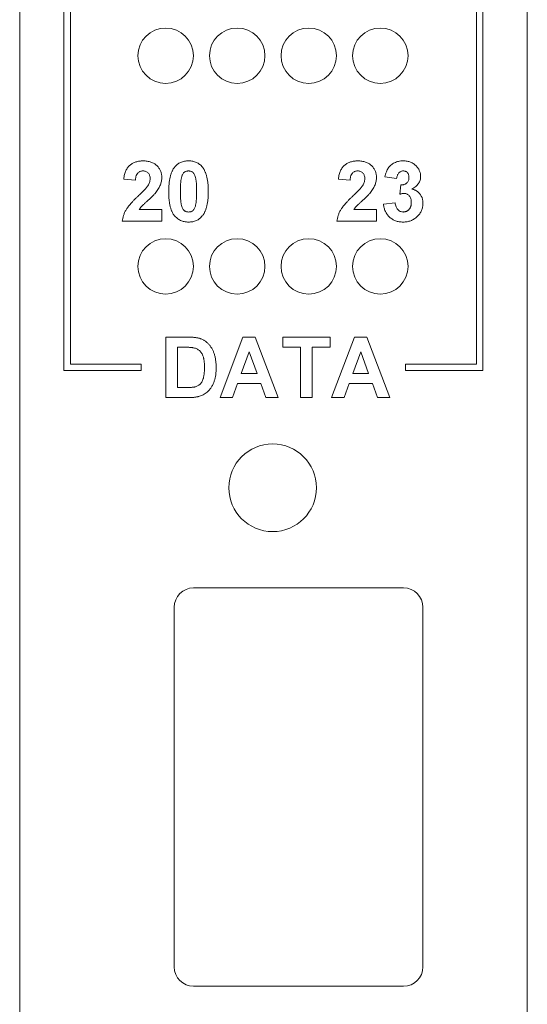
# Paper-space layout 'Sheet2' of a CAD drawing. Header units: inches. Extents: x 1 to 35, y 0.9 to 23.2.
# Tile 22 of 31: x 24.5 to 25.3, y 9.9 to 11.4. Entities that reach past the tile are written whole.
import ezdxf

# ---------------------------------------------------------------- set-up
doc = ezdxf.new("R2010")
doc.units = ezdxf.units.IN
doc.header["$MEASUREMENT"] = 0

psp = doc.layouts.new('Sheet2')

# ---------------------------------------------------------------- linework, layer by layer
at = {"color": 7, "linetype": 'Continuous', "lineweight": 0}
for p, q in [((24.499, 17.5528), (24.499, 8.2851)), ((25.2864, 8.2851), (25.2864, 17.5528)), ((24.5677, 12.8946), (24.5677, 10.9033)), ((24.5777, 10.9133), (24.5777, 12.8846)), ((25.2077, 12.8846), (25.2077, 10.9133)), ((25.2177, 10.9033), (25.2177, 12.8946)), ((25.0837, 11.2012), (25.0656, 11.2039)), ((24.6785, 11.1987), (24.6605, 11.2005)), ((25.0115, 11.1987), (24.9935, 11.2005)), ((25.0885, 11.177), (25.0902, 11.1915)), ((25.0632, 11.1617), (25.0813, 11.1639)), ((24.6846, 11.1531), (24.7194, 11.1531)), ((24.7194, 11.1531), (24.7194, 11.135)), ((25.0176, 11.1531), (25.0524, 11.1531)), ((25.0524, 11.1531), (25.0524, 11.135)), ((24.7194, 11.135), (24.6581, 11.135)), ((25.0524, 11.135), (24.9911, 11.135)), ((24.7256, 10.9552), (24.76, 10.9552)), ((24.7256, 10.8614), (24.7256, 10.9552)), ((24.8098, 10.8614), (24.8452, 10.9552)), ((24.8452, 10.9552), (24.8643, 10.9552)), ((24.8643, 10.9552), (24.8999, 10.8614)), ((24.9072, 10.9552), (24.9805, 10.9552)), ((24.9072, 10.9396), (24.9072, 10.9552)), ((24.9805, 10.9552), (24.9805, 10.9396)), ((24.9829, 10.8614), (25.0184, 10.9552)), ((25.0184, 10.9552), (25.0375, 10.9552)), ((25.0375, 10.9552), (25.0731, 10.8614)), ((24.7436, 10.9396), (24.7436, 10.877)), ((24.7525, 10.9396), (24.7436, 10.9396)), ((24.8548, 10.9324), (24.8426, 10.8987)), ((24.8672, 10.8987), (24.8548, 10.9324)), ((24.9348, 10.9396), (24.9072, 10.9396)), ((24.9348, 10.8614), (24.9348, 10.9396)), ((24.9805, 10.9396), (24.9529, 10.9396)), ((24.9529, 10.9396), (24.9529, 10.8614)), ((25.028, 10.9324), (25.0157, 10.8987)), ((25.0403, 10.8987), (25.028, 10.9324)), ((24.6877, 10.9133), (24.5777, 10.9133)), ((24.6877, 10.9033), (24.6877, 10.9133)), ((25.2077, 10.9133), (25.0977, 10.9133)), ((25.0977, 10.9133), (25.0977, 10.9033)), ((24.5677, 10.9033), (24.6877, 10.9033)), ((24.8426, 10.8987), (24.8672, 10.8987)), ((25.0157, 10.8987), (25.0403, 10.8987)), ((25.0977, 10.9033), (25.2177, 10.9033)), ((24.8369, 10.8831), (24.829, 10.8614)), ((24.8729, 10.8831), (24.8369, 10.8831)), ((24.8808, 10.8614), (24.8729, 10.8831)), ((25.0101, 10.8831), (25.0022, 10.8614)), ((25.0461, 10.8831), (25.0101, 10.8831)), ((25.054, 10.8614), (25.0461, 10.8831)), ((24.7436, 10.877), (24.7585, 10.877)), ((24.761, 10.8614), (24.7256, 10.8614)), ((24.829, 10.8614), (24.8098, 10.8614)), ((24.8999, 10.8614), (24.8808, 10.8614)), ((24.9529, 10.8614), (24.9348, 10.8614)), ((25.0022, 10.8614), (24.9829, 10.8614)), ((25.0731, 10.8614), (25.054, 10.8614)), ((25.0945, 10.566), (24.7687, 10.566)), ((24.7387, 10.536), (24.7387, 9.9779)), ((25.1245, 9.9779), (25.1245, 10.536)), ((24.7687, 9.9479), (25.0945, 9.9479))]:
    psp.add_line(p, q, dxfattribs=at)
for centre, radius in [((24.7254, 11.392), 0.043), ((24.8364, 11.392), 0.043), ((24.9474, 11.392), 0.043), ((25.0584, 11.392), 0.043), ((24.7254, 11.065), 0.043), ((24.8364, 11.065), 0.043), ((24.9474, 11.065), 0.043), ((25.0584, 11.065), 0.043), ((24.8914, 10.7214), 0.068)]:
    psp.add_circle(centre, radius, dxfattribs=at)
for centre, start, end in [((24.7687, 10.536), 90, 180), ((25.0945, 10.536), 0, 90), ((24.7687, 9.9779), 180, 270), ((25.0945, 9.9779), 270, 0)]:
    psp.add_arc(centre, 0.03, start, end, dxfattribs=at)
for points, knots in [([(24.6605, 11.2005), (24.6606, 11.2017), (24.6609, 11.2041), (24.6616, 11.2075), (24.6625, 11.2106), (24.6636, 11.2135), (24.6649, 11.2161), (24.6665, 11.2184), (24.6682, 11.2205), (24.6702, 11.2223), (24.6723, 11.2238), (24.6745, 11.2252), (24.6769, 11.2263), (24.6794, 11.2272), (24.682, 11.2279), (24.6848, 11.2284), (24.6877, 11.2288), (24.6896, 11.2288), (24.6906, 11.2288)], [0, 0, 0, 0, 0.079428, 0.153998, 0.224119, 0.289905, 0.352697, 0.412684, 0.470565, 0.527425, 0.583753, 0.639984, 0.696615, 0.753752, 0.812726, 0.872976, 0.935041, 1, 1, 1, 1]), ([(24.6906, 11.2288), (24.6917, 11.2288), (24.6938, 11.2288), (24.6969, 11.2284), (24.6999, 11.2278), (24.7026, 11.227), (24.7052, 11.226), (24.7076, 11.2247), (24.7098, 11.2233), (24.7118, 11.2215), (24.7136, 11.2197), (24.7151, 11.2177), (24.7164, 11.2155), (24.7175, 11.2133), (24.7184, 11.211), (24.719, 11.2085), (24.7194, 11.2059), (24.7194, 11.2042), (24.7194, 11.2033)], [0, 0, 0, 0, 0.075665, 0.147367, 0.216064, 0.281671, 0.345426, 0.407446, 0.46844, 0.529485, 0.58973, 0.648582, 0.705982, 0.763125, 0.820307, 0.878491, 0.938232, 1, 1, 1, 1]), ([(24.7302, 11.1815), (24.7302, 11.1825), (24.7303, 11.1847), (24.7304, 11.1878), (24.7305, 11.1908), (24.7308, 11.1936), (24.7311, 11.1964), (24.7315, 11.1991), (24.732, 11.2016), (24.7325, 11.204), (24.7331, 11.2063), (24.7338, 11.2085), (24.7346, 11.2106), (24.7354, 11.2126), (24.7363, 11.2144), (24.7373, 11.2162), (24.7384, 11.2178), (24.7391, 11.2188), (24.7395, 11.2193)], [0, 0, 0, 0, 0.081529, 0.159787, 0.235743, 0.308564, 0.379174, 0.446742, 0.511904, 0.574573, 0.634354, 0.692516, 0.748439, 0.802149, 0.853871, 0.90396, 0.952602, 1, 1, 1, 1]), ([(24.7395, 11.2193), (24.7402, 11.22), (24.7415, 11.2216), (24.7437, 11.2235), (24.7461, 11.2252), (24.7487, 11.2265), (24.7515, 11.2276), (24.7545, 11.2283), (24.7576, 11.2287), (24.7598, 11.2288), (24.7609, 11.2288)], [0, 0, 0, 0, 0.123958, 0.2447, 0.363941, 0.484152, 0.605999, 0.731306, 0.862758, 1, 1, 1, 1]), ([(24.7609, 11.2288), (24.762, 11.2288), (24.7642, 11.2287), (24.7674, 11.2283), (24.7703, 11.2275), (24.7731, 11.2265), (24.7758, 11.2251), (24.7782, 11.2234), (24.7804, 11.2215), (24.7817, 11.2199), (24.7824, 11.2192)], [0, 0, 0, 0, 0.137323, 0.267352, 0.392965, 0.51492, 0.6342, 0.754352, 0.875575, 1, 1, 1, 1]), ([(24.7824, 11.2192), (24.7827, 11.2187), (24.7835, 11.2177), (24.7845, 11.2161), (24.7855, 11.2144), (24.7864, 11.2125), (24.7872, 11.2105), (24.788, 11.2085), (24.7887, 11.2063), (24.7893, 11.204), (24.7898, 11.2015), (24.7903, 11.199), (24.7907, 11.1963), (24.791, 11.1935), (24.7913, 11.1906), (24.7914, 11.1876), (24.7916, 11.1845), (24.7916, 11.1824), (24.7916, 11.1813)], [0, 0, 0, 0, 0.046673, 0.095251, 0.144862, 0.19631, 0.249763, 0.305775, 0.363267, 0.423548, 0.486033, 0.551487, 0.619434, 0.689951, 0.763148, 0.839004, 0.918105, 1, 1, 1, 1]), ([(24.9935, 11.2005), (24.9936, 11.2017), (24.9939, 11.2041), (24.9946, 11.2075), (24.9955, 11.2106), (24.9966, 11.2135), (24.9979, 11.2161), (24.9995, 11.2184), (25.0012, 11.2205), (25.0032, 11.2223), (25.0053, 11.2238), (25.0075, 11.2252), (25.0099, 11.2263), (25.0124, 11.2272), (25.015, 11.2279), (25.0178, 11.2284), (25.0207, 11.2288), (25.0226, 11.2288), (25.0236, 11.2288)], [0, 0, 0, 0, 0.079428, 0.153998, 0.224119, 0.289905, 0.352697, 0.412684, 0.470565, 0.527425, 0.583753, 0.639984, 0.696615, 0.753752, 0.812726, 0.872976, 0.935041, 1, 1, 1, 1]), ([(25.0236, 11.2288), (25.0247, 11.2288), (25.0268, 11.2288), (25.0299, 11.2284), (25.0329, 11.2278), (25.0356, 11.227), (25.0382, 11.226), (25.0406, 11.2247), (25.0428, 11.2233), (25.0448, 11.2215), (25.0466, 11.2197), (25.0481, 11.2177), (25.0494, 11.2155), (25.0505, 11.2133), (25.0514, 11.211), (25.052, 11.2085), (25.0524, 11.2059), (25.0524, 11.2042), (25.0524, 11.2033)], [0, 0, 0, 0, 0.075665, 0.147367, 0.216064, 0.281671, 0.345426, 0.407446, 0.46844, 0.529485, 0.58973, 0.648582, 0.705982, 0.763125, 0.820307, 0.878491, 0.938232, 1, 1, 1, 1]), ([(25.0656, 11.2039), (25.0659, 11.2052), (25.0665, 11.2079), (25.0677, 11.2116), (25.069, 11.2148), (25.0706, 11.2177), (25.0725, 11.2202), (25.0748, 11.2224), (25.0773, 11.2243), (25.0802, 11.2259), (25.0833, 11.2272), (25.0867, 11.2281), (25.0902, 11.2287), (25.0926, 11.2288), (25.0938, 11.2288)], [0, 0, 0, 0, 0.101736, 0.194745, 0.279284, 0.357067, 0.430998, 0.505863, 0.582144, 0.661554, 0.743307, 0.825965, 0.911206, 1, 1, 1, 1]), ([(25.0938, 11.2288), (25.0949, 11.2288), (25.0969, 11.2287), (25.0999, 11.2283), (25.1028, 11.2277), (25.1055, 11.2268), (25.108, 11.2256), (25.1104, 11.2241), (25.1126, 11.2224), (25.1139, 11.2211), (25.1145, 11.2204)], [0, 0, 0, 0, 0.137122, 0.267912, 0.393523, 0.516024, 0.636775, 0.75693, 0.877163, 1, 1, 1, 1]), ([(25.1145, 11.2204), (25.115, 11.2198), (25.1161, 11.2187), (25.1174, 11.2169), (25.1185, 11.215), (25.1194, 11.213), (25.1201, 11.211), (25.1206, 11.209), (25.1209, 11.2069), (25.1209, 11.2055), (25.121, 11.2048)], [0, 0, 0, 0, 0.133198, 0.26308, 0.387661, 0.511507, 0.632386, 0.753259, 0.876102, 1, 1, 1, 1]), ([(24.6903, 11.2132), (24.6894, 11.2131), (24.6879, 11.2131), (24.6856, 11.2124), (24.6837, 11.2114), (24.6822, 11.2101), (24.6813, 11.2089), (24.6807, 11.2079), (24.6801, 11.2067), (24.6796, 11.2054), (24.6792, 11.2039), (24.6789, 11.2023), (24.6787, 11.2006), (24.6786, 11.1994), (24.6785, 11.1987)], [0, 0, 0, 0, 0.116879, 0.225785, 0.330029, 0.434785, 0.48963, 0.548322, 0.610834, 0.67773, 0.749232, 0.826888, 0.910127, 1, 1, 1, 1]), ([(24.7014, 11.2009), (24.7013, 11.2018), (24.7013, 11.2036), (24.7007, 11.2061), (24.6998, 11.2082), (24.6985, 11.21), (24.6968, 11.2115), (24.6949, 11.2125), (24.6927, 11.2131), (24.6911, 11.2131), (24.6903, 11.2132)], [0, 0, 0, 0, 0.149074, 0.282036, 0.405388, 0.52179, 0.635046, 0.748908, 0.868769, 1, 1, 1, 1]), ([(24.7194, 11.2033), (24.7194, 11.2023), (24.7193, 11.2002), (24.7189, 11.1972), (24.7182, 11.1943), (24.7173, 11.1915), (24.716, 11.1886), (24.7144, 11.1857), (24.7125, 11.1827), (24.7111, 11.1808), (24.7103, 11.1798)], [0, 0, 0, 0, 0.119176, 0.236427, 0.352664, 0.469086, 0.589463, 0.717601, 0.854189, 1, 1, 1, 1]), ([(24.7503, 11.204), (24.7501, 11.2034), (24.7498, 11.2021), (24.7494, 11.1999), (24.749, 11.1975), (24.7488, 11.1948), (24.7485, 11.1919), (24.7484, 11.1886), (24.7483, 11.185), (24.7483, 11.1826), (24.7483, 11.1813)], [0, 0, 0, 0, 0.082373, 0.177042, 0.283337, 0.402395, 0.532698, 0.675936, 0.831413, 1, 1, 1, 1]), ([(24.7609, 11.2132), (24.7603, 11.2132), (24.7592, 11.2131), (24.7576, 11.2127), (24.756, 11.2121), (24.7545, 11.2112), (24.7532, 11.21), (24.752, 11.2083), (24.751, 11.2063), (24.7506, 11.2048), (24.7503, 11.204)], [0, 0, 0, 0, 0.112424, 0.222385, 0.330122, 0.441243, 0.558075, 0.686949, 0.834033, 1, 1, 1, 1]), ([(24.7735, 11.1813), (24.7735, 11.1826), (24.7735, 11.185), (24.7734, 11.1885), (24.7733, 11.1917), (24.7731, 11.1946), (24.7729, 11.1972), (24.7725, 11.1995), (24.7722, 11.2015), (24.7716, 11.2036), (24.7709, 11.2058), (24.7698, 11.2081), (24.7686, 11.2099), (24.7673, 11.2112), (24.7658, 11.2121), (24.7642, 11.2127), (24.7626, 11.2131), (24.7615, 11.2132), (24.7609, 11.2132)], [0, 0, 0, 0, 0.100694, 0.193029, 0.277504, 0.353711, 0.422128, 0.482439, 0.534623, 0.579518, 0.655387, 0.720515, 0.776238, 0.824066, 0.868173, 0.910888, 0.95495, 1, 1, 1, 1]), ([(25.0233, 11.2132), (25.0224, 11.2131), (25.0209, 11.2131), (25.0186, 11.2124), (25.0167, 11.2114), (25.0152, 11.2101), (25.0143, 11.2089), (25.0137, 11.2079), (25.0131, 11.2067), (25.0126, 11.2054), (25.0122, 11.2039), (25.0119, 11.2023), (25.0117, 11.2006), (25.0116, 11.1994), (25.0115, 11.1987)], [0, 0, 0, 0, 0.116879, 0.225785, 0.330029, 0.434785, 0.48963, 0.548322, 0.610834, 0.67773, 0.749232, 0.826888, 0.910127, 1, 1, 1, 1]), ([(25.0344, 11.2009), (25.0343, 11.2018), (25.0343, 11.2036), (25.0337, 11.2061), (25.0328, 11.2082), (25.0315, 11.21), (25.0298, 11.2115), (25.0279, 11.2125), (25.0257, 11.2131), (25.0241, 11.2131), (25.0233, 11.2132)], [0, 0, 0, 0, 0.149074, 0.282036, 0.405388, 0.52179, 0.635046, 0.748908, 0.868769, 1, 1, 1, 1]), ([(25.0524, 11.2033), (25.0524, 11.2023), (25.0523, 11.2002), (25.0519, 11.1972), (25.0512, 11.1943), (25.0503, 11.1915), (25.049, 11.1886), (25.0474, 11.1857), (25.0455, 11.1827), (25.0441, 11.1808), (25.0433, 11.1798)], [0, 0, 0, 0, 0.119176, 0.236427, 0.352664, 0.469086, 0.589463, 0.717601, 0.854189, 1, 1, 1, 1]), ([(25.094, 11.2132), (25.0933, 11.2131), (25.0921, 11.2131), (25.0902, 11.2125), (25.0885, 11.2115), (25.087, 11.2101), (25.0858, 11.2084), (25.0848, 11.2063), (25.0841, 11.2038), (25.0838, 11.2021), (25.0837, 11.2012)], [0, 0, 0, 0, 0.111217, 0.218614, 0.327925, 0.442079, 0.564168, 0.695394, 0.839924, 1, 1, 1, 1]), ([(25.0902, 11.1915), (25.0907, 11.1915), (25.0917, 11.1915), (25.0931, 11.1916), (25.0944, 11.1918), (25.0956, 11.1922), (25.0968, 11.1926), (25.0978, 11.1932), (25.0988, 11.1938), (25.1, 11.1948), (25.1011, 11.1963), (25.1022, 11.1984), (25.1028, 11.2007), (25.1029, 11.2023), (25.1029, 11.2032)], [0, 0, 0, 0, 0.076419, 0.14829, 0.217074, 0.281501, 0.343775, 0.403169, 0.462254, 0.520485, 0.635212, 0.750135, 0.870616, 1, 1, 1, 1]), ([(25.1029, 11.2032), (25.1029, 11.2039), (25.1028, 11.2053), (25.1024, 11.2073), (25.1016, 11.209), (25.1005, 11.2105), (25.0992, 11.2117), (25.0977, 11.2126), (25.0959, 11.2131), (25.0946, 11.2132), (25.094, 11.2132)], [0, 0, 0, 0, 0.143314, 0.274795, 0.398879, 0.519988, 0.637067, 0.752263, 0.871462, 1, 1, 1, 1]), ([(25.121, 11.2048), (25.1209, 11.2038), (25.1209, 11.2018), (25.1202, 11.1989), (25.1191, 11.1962), (25.1176, 11.1936), (25.1157, 11.1912), (25.1133, 11.189), (25.1106, 11.1869), (25.1085, 11.1857), (25.1075, 11.1851)], [0, 0, 0, 0, 0.119696, 0.235944, 0.350562, 0.467574, 0.588679, 0.716432, 0.853314, 1, 1, 1, 1]), ([(24.6835, 11.1749), (24.6844, 11.1758), (24.6861, 11.1775), (24.6887, 11.1799), (24.6909, 11.1822), (24.6928, 11.1841), (24.6945, 11.1859), (24.6958, 11.1875), (24.6969, 11.1888), (24.6975, 11.1897), (24.6978, 11.19)], [0, 0, 0, 0, 0.185087, 0.352351, 0.50307, 0.636624, 0.752478, 0.851888, 0.934341, 1, 1, 1, 1]), ([(24.6978, 11.19), (24.6984, 11.1909), (24.6994, 11.1927), (24.7005, 11.1954), (24.7012, 11.1981), (24.7013, 11.2), (24.7014, 11.2009)], [0, 0, 0, 0, 0.2727956, 0.526191, 0.7669044, 1, 1, 1, 1]), ([(25.0165, 11.1749), (25.0174, 11.1758), (25.0191, 11.1775), (25.0217, 11.1799), (25.0239, 11.1822), (25.0258, 11.1841), (25.0275, 11.1859), (25.0288, 11.1875), (25.0299, 11.1888), (25.0305, 11.1897), (25.0308, 11.19)], [0, 0, 0, 0, 0.185087, 0.352351, 0.50307, 0.636624, 0.752478, 0.851888, 0.934341, 1, 1, 1, 1]), ([(25.0308, 11.19), (25.0314, 11.1909), (25.0324, 11.1927), (25.0335, 11.1954), (25.0342, 11.1981), (25.0343, 11.2), (25.0344, 11.2009)], [0, 0, 0, 0, 0.2727956, 0.526191, 0.7669044, 1, 1, 1, 1]), ([(24.6581, 11.135), (24.6583, 11.1366), (24.6587, 11.1396), (24.66, 11.1441), (24.6617, 11.1485), (24.6636, 11.1521), (24.6654, 11.155), (24.6671, 11.1573), (24.6691, 11.1599), (24.6714, 11.1625), (24.674, 11.1654), (24.6769, 11.1684), (24.68, 11.1716), (24.6823, 11.1738), (24.6835, 11.1749)], [0, 0, 0, 0, 0.096358, 0.192662, 0.289457, 0.388482, 0.441924, 0.501524, 0.567886, 0.640601, 0.720369, 0.806636, 0.900015, 1, 1, 1, 1]), ([(24.7103, 11.1798), (24.71, 11.1794), (24.7094, 11.1786), (24.7084, 11.1775), (24.7072, 11.1762), (24.7058, 11.1748), (24.7043, 11.1732), (24.7026, 11.1716), (24.7007, 11.1699), (24.6987, 11.1681), (24.6968, 11.1663), (24.695, 11.1646), (24.6933, 11.1631), (24.6919, 11.1618), (24.6907, 11.1606), (24.6896, 11.1596), (24.6888, 11.1587), (24.6876, 11.1574), (24.6861, 11.1556), (24.6851, 11.1539), (24.6846, 11.1531)], [0, 0, 0, 0, 0.036976, 0.079195, 0.126705, 0.179189, 0.237376, 0.300567, 0.369164, 0.443125, 0.516034, 0.58249, 0.642156, 0.69464, 0.740701, 0.779612, 0.812098, 0.837839, 0.922987, 1, 1, 1, 1]), ([(24.7609, 11.1338), (24.7598, 11.1338), (24.7576, 11.1339), (24.7544, 11.1344), (24.7513, 11.1352), (24.7484, 11.1364), (24.7457, 11.1378), (24.7432, 11.1397), (24.7408, 11.1418), (24.739, 11.1438), (24.7376, 11.1456), (24.7367, 11.1471), (24.7358, 11.1488), (24.735, 11.1505), (24.7342, 11.1524), (24.7335, 11.1544), (24.7329, 11.1565), (24.7323, 11.1588), (24.7318, 11.1612), (24.7314, 11.1637), (24.7311, 11.1664), (24.7307, 11.1691), (24.7305, 11.172), (24.7304, 11.1751), (24.7303, 11.1782), (24.7302, 11.1804), (24.7302, 11.1815)], [0, 0, 0, 0, 0.052415, 0.102709, 0.151444, 0.199614, 0.247251, 0.295696, 0.344975, 0.396124, 0.422679, 0.450179, 0.479237, 0.509202, 0.540809, 0.573919, 0.608347, 0.644521, 0.682719, 0.72248, 0.763798, 0.807333, 0.852507, 0.899665, 0.948818, 1, 1, 1, 1]), ([(24.7483, 11.1813), (24.7483, 11.18), (24.7483, 11.1775), (24.7484, 11.174), (24.7485, 11.1708), (24.7487, 11.1679), (24.749, 11.1654), (24.7493, 11.1631), (24.7496, 11.1611), (24.7502, 11.159), (24.7509, 11.1568), (24.752, 11.1545), (24.7532, 11.1527), (24.7546, 11.1514), (24.756, 11.1505), (24.7576, 11.1499), (24.7592, 11.1495), (24.7603, 11.1495), (24.7609, 11.1494)], [0, 0, 0, 0, 0.100859, 0.19333, 0.277468, 0.353764, 0.422339, 0.48219, 0.534548, 0.579393, 0.65585, 0.721297, 0.776423, 0.823986, 0.867906, 0.911336, 0.954878, 1, 1, 1, 1]), ([(24.7715, 11.1587), (24.7717, 11.1593), (24.772, 11.1606), (24.7724, 11.1627), (24.7728, 11.1651), (24.773, 11.1677), (24.7733, 11.1707), (24.7734, 11.174), (24.7735, 11.1775), (24.7735, 11.18), (24.7735, 11.1813)], [0, 0, 0, 0, 0.082643, 0.176812, 0.282638, 0.401264, 0.531994, 0.675701, 0.831686, 1, 1, 1, 1]), ([(24.7916, 11.1813), (24.7916, 11.1802), (24.7916, 11.1781), (24.7914, 11.1749), (24.7913, 11.1719), (24.791, 11.169), (24.7907, 11.1663), (24.7903, 11.1636), (24.7898, 11.1611), (24.7893, 11.1586), (24.7887, 11.1563), (24.788, 11.1541), (24.7872, 11.152), (24.7864, 11.15), (24.7855, 11.1482), (24.7845, 11.1465), (24.7834, 11.1448), (24.7827, 11.1438), (24.7823, 11.1433)], [0, 0, 0, 0, 0.081774, 0.160286, 0.236029, 0.309118, 0.37953, 0.447377, 0.512357, 0.574749, 0.634941, 0.692941, 0.748708, 0.802702, 0.854279, 0.904229, 0.952735, 1, 1, 1, 1]), ([(24.9911, 11.135), (24.9913, 11.1366), (24.9917, 11.1396), (24.993, 11.1441), (24.9947, 11.1485), (24.9966, 11.1521), (24.9984, 11.155), (25.0001, 11.1573), (25.0021, 11.1599), (25.0044, 11.1625), (25.007, 11.1654), (25.0099, 11.1684), (25.013, 11.1716), (25.0153, 11.1738), (25.0165, 11.1749)], [0, 0, 0, 0, 0.096358, 0.1926621, 0.2894567, 0.3884817, 0.4419241, 0.5015242, 0.5678862, 0.6406005, 0.720369, 0.8066357, 0.9000153, 1, 1, 1, 1]), ([(25.0433, 11.1798), (25.043, 11.1794), (25.0424, 11.1786), (25.0414, 11.1775), (25.0402, 11.1762), (25.0388, 11.1748), (25.0373, 11.1732), (25.0356, 11.1716), (25.0337, 11.1699), (25.0317, 11.1681), (25.0298, 11.1663), (25.028, 11.1646), (25.0263, 11.1631), (25.0249, 11.1618), (25.0237, 11.1606), (25.0226, 11.1596), (25.0218, 11.1587), (25.0206, 11.1574), (25.0191, 11.1556), (25.0181, 11.1539), (25.0176, 11.1531)], [0, 0, 0, 0, 0.036976, 0.079195, 0.126705, 0.179189, 0.237376, 0.300567, 0.369164, 0.443125, 0.516034, 0.58249, 0.642156, 0.69464, 0.740701, 0.779612, 0.812098, 0.837839, 0.922987, 1, 1, 1, 1]), ([(25.0957, 11.1783), (25.0951, 11.1783), (25.094, 11.1783), (25.0923, 11.178), (25.0904, 11.1776), (25.0892, 11.1772), (25.0885, 11.177)], [0, 0, 0, 0, 0.213631, 0.452876, 0.713603, 1, 1, 1, 1]), ([(25.1065, 11.1643), (25.1065, 11.1653), (25.1064, 11.1673), (25.1058, 11.17), (25.1048, 11.1725), (25.1034, 11.1745), (25.1018, 11.1762), (25.0999, 11.1774), (25.0978, 11.1782), (25.0964, 11.1783), (25.0957, 11.1783)], [0, 0, 0, 0, 0.155197, 0.295127, 0.426734, 0.551889, 0.670787, 0.780663, 0.889114, 1, 1, 1, 1]), ([(25.1075, 11.1851), (25.1081, 11.1849), (25.1094, 11.1846), (25.1112, 11.184), (25.1129, 11.1832), (25.1145, 11.1823), (25.116, 11.1813), (25.1174, 11.1801), (25.1187, 11.1788), (25.1199, 11.1774), (25.121, 11.1759), (25.122, 11.1743), (25.1228, 11.1726), (25.1234, 11.1709), (25.1239, 11.1691), (25.1243, 11.1671), (25.1245, 11.1652), (25.1246, 11.1638), (25.1246, 11.1631)], [0, 0, 0, 0, 0.0648425, 0.1281618, 0.1893956, 0.2503287, 0.3103382, 0.3708384, 0.4310697, 0.4927751, 0.554715, 0.6163451, 0.6775315, 0.739312, 0.801913, 0.8659275, 0.9321853, 1, 1, 1, 1]), ([(24.7609, 11.1494), (24.7615, 11.1495), (24.7626, 11.1495), (24.7643, 11.1499), (24.7658, 11.1505), (24.7673, 11.1514), (24.7686, 11.1527), (24.7698, 11.1543), (24.7708, 11.1563), (24.7713, 11.1578), (24.7715, 11.1587)], [0, 0, 0, 0, 0.113638, 0.222386, 0.331252, 0.44131, 0.558128, 0.686986, 0.834053, 1, 1, 1, 1]), ([(25.0936, 11.1338), (25.0926, 11.1338), (25.0906, 11.1339), (25.0876, 11.1343), (25.0848, 11.1349), (25.0821, 11.1357), (25.0796, 11.1368), (25.0772, 11.1381), (25.0749, 11.1397), (25.0728, 11.1415), (25.0708, 11.1435), (25.0691, 11.1456), (25.0676, 11.1479), (25.0662, 11.1504), (25.0651, 11.153), (25.0643, 11.1558), (25.0636, 11.1586), (25.0634, 11.1606), (25.0632, 11.1617)], [0, 0, 0, 0, 0.0673429, 0.1322774, 0.1951973, 0.2565744, 0.3172378, 0.3773096, 0.4378901, 0.4991073, 0.5604177, 0.6212215, 0.6816822, 0.7426413, 0.8044446, 0.8676444, 0.9324448, 1, 1, 1, 1]), ([(25.0813, 11.1639), (25.0814, 11.1628), (25.0817, 11.1607), (25.0827, 11.1577), (25.0838, 11.1552), (25.0855, 11.1532), (25.0873, 11.1515), (25.0893, 11.1503), (25.0916, 11.1496), (25.0932, 11.1495), (25.094, 11.1494)], [0, 0, 0, 0, 0.158308, 0.300491, 0.430954, 0.552973, 0.668508, 0.778928, 0.886889, 1, 1, 1, 1]), ([(25.1246, 11.1631), (25.1246, 11.1621), (25.1245, 11.1602), (25.1241, 11.1573), (25.1234, 11.1545), (25.1224, 11.1518), (25.1211, 11.1493), (25.1196, 11.1468), (25.1178, 11.1445), (25.1157, 11.1423), (25.1134, 11.1404), (25.111, 11.1386), (25.1084, 11.1371), (25.1057, 11.1359), (25.1029, 11.135), (25.0999, 11.1343), (25.0968, 11.1339), (25.0947, 11.1338), (25.0936, 11.1338)], [0, 0, 0, 0, 0.062903, 0.124053, 0.183965, 0.243226, 0.302792, 0.362995, 0.424663, 0.488405, 0.552541, 0.615074, 0.677382, 0.739303, 0.80217, 0.865832, 0.931964, 1, 1, 1, 1]), ([(25.094, 11.1494), (25.0944, 11.1495), (25.0953, 11.1495), (25.0965, 11.1497), (25.0977, 11.15), (25.0989, 11.1504), (25.1, 11.151), (25.101, 11.1517), (25.102, 11.1525), (25.1029, 11.1535), (25.1038, 11.1545), (25.1045, 11.1556), (25.1052, 11.1569), (25.1057, 11.1582), (25.1061, 11.1596), (25.1063, 11.1611), (25.1065, 11.1627), (25.1065, 11.1638), (25.1065, 11.1643)], [0, 0, 0, 0, 0.05948, 0.11782, 0.174849, 0.230993, 0.28763, 0.344241, 0.402904, 0.463801, 0.525671, 0.5873, 0.650474, 0.715088, 0.782163, 0.851414, 0.924169, 1, 1, 1, 1]), ([(24.7823, 11.1433), (24.7816, 11.1426), (24.7803, 11.1411), (24.7781, 11.1391), (24.7757, 11.1375), (24.7731, 11.1361), (24.7703, 11.1351), (24.7673, 11.1344), (24.7642, 11.1339), (24.762, 11.1338), (24.7609, 11.1338)], [0, 0, 0, 0, 0.123954, 0.244691, 0.363928, 0.483447, 0.606014, 0.731315, 0.862763, 1, 1, 1, 1]), ([(24.76, 10.9552), (24.7609, 10.9552), (24.7627, 10.9552), (24.7654, 10.9551), (24.7679, 10.955), (24.7702, 10.9548), (24.7723, 10.9545), (24.7743, 10.9542), (24.7761, 10.9539), (24.7772, 10.9536), (24.7777, 10.9534)], [0, 0, 0, 0, 0.15747, 0.30663, 0.445395, 0.573987, 0.694437, 0.804898, 0.906812, 1, 1, 1, 1]), ([(24.7777, 10.9534), (24.7784, 10.9532), (24.7797, 10.9528), (24.7817, 10.952), (24.7835, 10.9511), (24.7854, 10.9501), (24.7871, 10.9489), (24.7887, 10.9477), (24.7903, 10.9463), (24.7923, 10.9443), (24.7946, 10.9415), (24.797, 10.9379), (24.7991, 10.9339), (24.8005, 10.9303), (24.8014, 10.9273), (24.802, 10.9248), (24.8026, 10.9222), (24.803, 10.9195), (24.8033, 10.9167), (24.8036, 10.9137), (24.8037, 10.9106), (24.8037, 10.9085), (24.8037, 10.9074)], [0, 0, 0, 0, 0.037277, 0.074005, 0.110334, 0.146703, 0.182877, 0.219397, 0.255895, 0.293019, 0.368231, 0.4447, 0.523118, 0.604669, 0.647177, 0.691463, 0.737958, 0.786109, 0.836321, 0.888668, 0.943198, 1, 1, 1, 1]), ([(24.7688, 10.9387), (24.7685, 10.9388), (24.7676, 10.9389), (24.7662, 10.9391), (24.7645, 10.9392), (24.7626, 10.9394), (24.7604, 10.9395), (24.758, 10.9395), (24.7554, 10.9396), (24.7535, 10.9396), (24.7525, 10.9396)], [0, 0, 0, 0, 0.0723423, 0.1592701, 0.2619318, 0.378246, 0.5116386, 0.6587658, 0.8219215, 1, 1, 1, 1]), ([(24.7857, 10.9083), (24.7857, 10.9092), (24.7857, 10.9109), (24.7856, 10.9134), (24.7854, 10.9157), (24.7852, 10.9179), (24.7849, 10.9199), (24.7846, 10.9218), (24.7842, 10.9235), (24.7836, 10.9255), (24.7826, 10.9278), (24.7814, 10.9303), (24.7798, 10.9324), (24.7781, 10.9343), (24.7761, 10.9358), (24.7739, 10.9371), (24.7715, 10.938), (24.7697, 10.9385), (24.7688, 10.9387)], [0, 0, 0, 0, 0.069864, 0.13534, 0.196468, 0.253839, 0.30748, 0.356982, 0.403039, 0.445212, 0.523136, 0.595975, 0.664372, 0.729445, 0.793605, 0.859261, 0.927685, 1, 1, 1, 1]), ([(24.7705, 10.8779), (24.7712, 10.8782), (24.7728, 10.8786), (24.7749, 10.8795), (24.7768, 10.8805), (24.7785, 10.8818), (24.7801, 10.8835), (24.7815, 10.8856), (24.7827, 10.8881), (24.7836, 10.8905), (24.7842, 10.8927), (24.7846, 10.8945), (24.7849, 10.8964), (24.7852, 10.8985), (24.7854, 10.9008), (24.7856, 10.9031), (24.7857, 10.9057), (24.7857, 10.9074), (24.7857, 10.9083)], [0, 0, 0, 0, 0.064918, 0.126443, 0.185879, 0.243017, 0.302491, 0.369364, 0.444572, 0.529178, 0.575517, 0.625405, 0.678868, 0.735605, 0.796189, 0.860141, 0.928064, 1, 1, 1, 1]), ([(24.8037, 10.9074), (24.8037, 10.9055), (24.8037, 10.9019), (24.8031, 10.8967), (24.8023, 10.8919), (24.8013, 10.8889), (24.8009, 10.8875)], [0, 0, 0, 0, 0.275799, 0.534313, 0.774076, 1, 1, 1, 1]), ([(24.8009, 10.8875), (24.8006, 10.8866), (24.8, 10.885), (24.799, 10.8826), (24.7979, 10.8803), (24.7967, 10.8782), (24.7954, 10.8762), (24.794, 10.8743), (24.7925, 10.8725), (24.7914, 10.8714), (24.7909, 10.8709)], [0, 0, 0, 0, 0.136343, 0.269093, 0.397722, 0.522644, 0.645115, 0.765556, 0.88367, 1, 1, 1, 1]), ([(24.7585, 10.877), (24.7591, 10.8771), (24.7604, 10.8771), (24.7623, 10.8771), (24.764, 10.8772), (24.7656, 10.8773), (24.767, 10.8774), (24.7683, 10.8775), (24.7694, 10.8777), (24.7701, 10.8779), (24.7705, 10.8779)], [0, 0, 0, 0, 0.166673, 0.320909, 0.464346, 0.593863, 0.712744, 0.82094, 0.915687, 1, 1, 1, 1]), ([(24.7909, 10.8709), (24.79, 10.8701), (24.7883, 10.8685), (24.7851, 10.8665), (24.7816, 10.8647), (24.779, 10.8639), (24.7777, 10.8634)], [0, 0, 0, 0, 0.227775, 0.468194, 0.724225, 1, 1, 1, 1]), ([(24.7777, 10.8634), (24.7771, 10.8632), (24.776, 10.8629), (24.7742, 10.8625), (24.7724, 10.8622), (24.7703, 10.8619), (24.7682, 10.8617), (24.7659, 10.8615), (24.7635, 10.8614), (24.7618, 10.8614), (24.761, 10.8614)], [0, 0, 0, 0, 0.099888, 0.207312, 0.320838, 0.442448, 0.570185, 0.705432, 0.849416, 1, 1, 1, 1])]:
    psp.add_open_spline(points, degree=3, knots=knots, dxfattribs=at)

doc.saveas('drawing.dxf')
